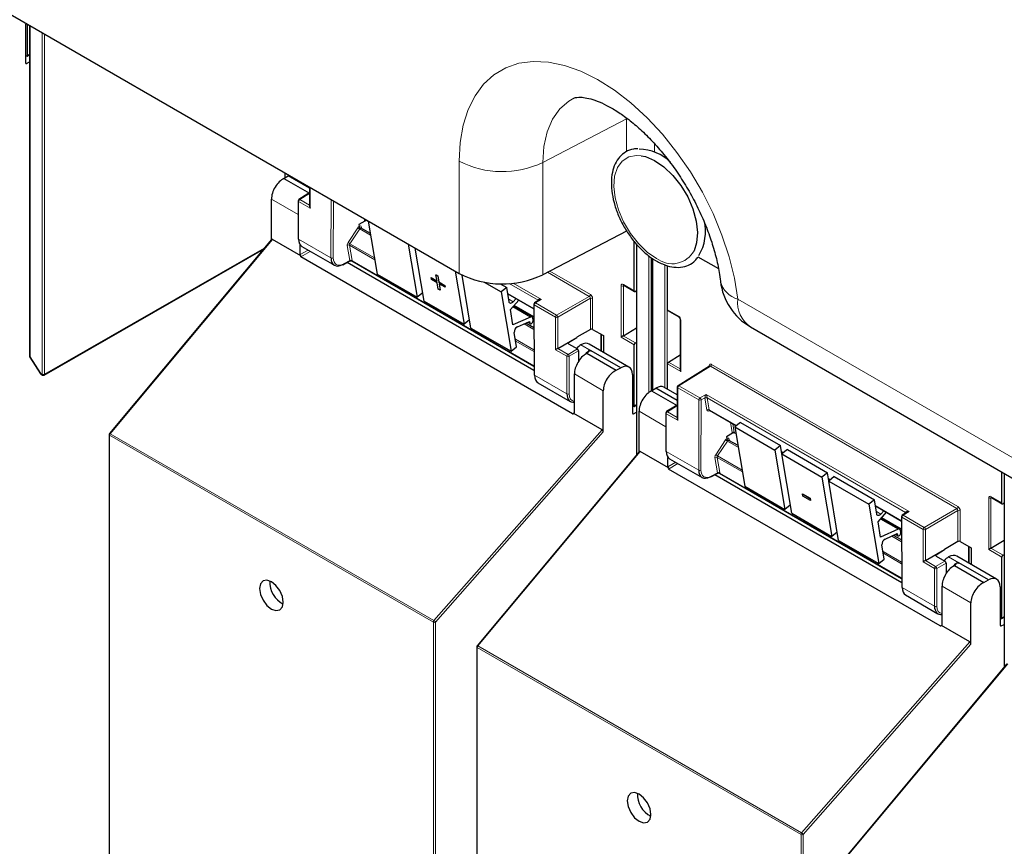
# Paper-space layout 'Blatt2' of a CAD drawing. Header units: millimetres. Extents: x 5 to 418, y 2 to 292.
# Tile 7 of 100: x 115 to 135, y 114 to 131. Entities that reach past the tile are written whole.
import ezdxf

# ---------------------------------------------------------------- set-up
doc = ezdxf.new("R2010")
doc.units = ezdxf.units.MM

psp = doc.layouts.new('Blatt2')

# ---------------------------------------------------------------- linework, layer by layer
at = {"color": 7, "linetype": 'Continuous', "lineweight": 25}
for p, q in [((108.244, 134.605), (123.925, 125.553)), ((114.99, 130.69), (114.99, 129.895)), ((115.03, 130.047), (115.03, 130.687)), ((115.073, 130.662), (115.073, 123.847)), ((115.007, 130.034), (114.99, 130.043)), ((115.024, 130.032), (115.073, 130.063)), ((115.013, 129.881), (115.073, 129.913)), ((120.329, 127.628), (120.329, 127.519)), ((120.314, 127.51), (120.403, 127.565)), ((120.314, 127.51), (120.842, 127.205)), ((120.842, 127.311), (120.403, 127.565)), ((120.808, 127.194), (120.622, 127.079)), ((120.842, 127.182), (120.825, 127.192)), ((120.842, 127.332), (120.842, 126.933)), ((120.055, 126.248), (120.055, 127.085)), ((120.606, 127.05), (120.606, 126.274)), ((121.978, 126.633), (121.855, 126.562)), ((122.025, 126.642), (122.053, 126.626)), ((122.051, 126.634), (122.234, 125.542)), ((121.855, 126.562), (121.862, 126.522)), ((121.862, 126.522), (121.862, 126.521)), ((122.094, 126.379), (121.908, 126.487)), ((127.372, 126.424), (125.645, 125.527)), ((120.06, 126.253), (116.718, 122.255)), ((120.659, 125.92), (120.079, 126.255)), ((127.532, 125.197), (127.532, 126.211)), ((115.372, 123.461), (119.891, 126.051)), ((120.651, 125.945), (120.651, 126.138)), ((120.684, 126.109), (121.353, 125.722)), ((122.876, 126.158), (123.059, 125.066)), ((123.201, 124.984), (123.018, 126.076)), ((127.575, 126.162), (127.575, 121.811)), ((126.261, 122.664), (120.662, 125.896)), ((121.534, 125.733), (121.679, 125.811)), ((125.465, 123.553), (121.615, 125.777)), ((121.712, 125.811), (125.465, 123.644)), ((127.903, 125.866), (127.903, 123.147)), ((128.843, 125.897), (129.264, 125.654)), ((123.843, 125.6), (124.026, 124.508)), ((128.215, 124.803), (128.215, 125.716)), ((122.234, 125.542), (123.059, 125.066)), ((123.345, 125.468), (123.346, 125.469)), ((123.352, 125.43), (123.345, 125.468)), ((123.345, 125.468), (123.467, 125.398)), ((123.346, 125.469), (123.466, 125.4)), ((123.473, 125.36), (123.352, 125.43)), ((123.446, 125.524), (123.447, 125.525)), ((123.467, 125.398), (123.446, 125.524)), ((123.446, 125.524), (123.483, 125.503)), ((123.447, 125.525), (123.484, 125.504)), ((123.494, 125.233), (123.473, 125.36)), ((123.483, 125.503), (123.484, 125.504)), ((123.483, 125.503), (123.504, 125.377)), ((123.484, 125.504), (123.505, 125.378)), ((123.504, 125.377), (123.505, 125.378)), ((123.504, 125.377), (123.625, 125.306)), ((123.505, 125.378), (123.627, 125.307)), ((124.167, 124.426), (123.984, 125.521)), ((124.438, 125.374), (124.787, 125.172)), ((123.531, 125.212), (123.494, 125.233)), ((123.632, 125.268), (123.51, 125.338)), ((123.51, 125.338), (123.531, 125.212)), ((123.512, 125.337), (123.533, 125.213)), ((123.531, 125.212), (123.533, 125.213)), ((123.625, 125.306), (123.627, 125.307)), ((123.625, 125.306), (123.632, 125.268)), ((123.627, 125.307), (123.633, 125.269)), ((123.632, 125.268), (123.633, 125.269)), ((124.767, 125.342), (124.903, 125.263)), ((124.903, 125.263), (124.787, 125.172)), ((124.787, 125.172), (124.992, 123.95)), ((124.953, 124.968), (124.903, 125.263)), ((127.313, 125.312), (127.539, 125.182)), ((127.575, 125.194), (127.554, 125.183)), ((123.172, 125.154), (123.059, 125.066)), ((123.201, 124.984), (124.026, 124.508)), ((124.925, 125.136), (125.462, 124.825)), ((124.979, 124.811), (125.15, 125.006)), ((125.097, 125.036), (125.037, 124.967)), ((125.567, 125.001), (125.478, 124.946)), ((125.032, 124.493), (124.979, 124.811)), ((125.426, 124.657), (125.04, 124.88)), ((125.052, 124.894), (125.463, 124.657)), ((125.462, 124.918), (125.466, 123.469)), ((128.222, 124.788), (128.448, 124.657)), ((124.138, 124.596), (124.026, 124.508)), ((125.39, 124.656), (125.032, 124.493)), ((125.123, 124.452), (125.374, 124.567)), ((125.337, 124.55), (125.389, 124.52)), ((125.374, 124.567), (125.379, 124.536)), ((125.449, 124.59), (125.442, 124.63)), ((125.463, 124.588), (125.448, 124.596)), ((128.478, 124.604), (128.478, 123.564)), ((124.167, 124.426), (124.992, 123.95)), ((125.463, 124.434), (125.296, 124.531)), ((126.626, 124.402), (126.348, 124.238)), ((126.673, 124.402), (126.898, 124.272)), ((127.306, 124.268), (127.575, 124.434)), ((129.923, 124.453), (137.176, 120.266)), ((125.108, 124.041), (125.059, 124.336)), ((125.954, 124.009), (126.348, 124.236)), ((126.177, 124.129), (126.348, 124.236)), ((126.348, 124.238), (126.348, 124.236)), ((126.853, 123.954), (126.853, 124.298)), ((126.898, 124.272), (126.898, 123.928)), ((124.992, 123.95), (125.108, 124.041)), ((126.178, 124.102), (126.358, 123.998)), ((126.382, 123.957), (126.382, 123.744)), ((127.421, 123.626), (126.601, 124.099)), ((126.612, 123.97), (126.636, 123.957)), ((126.636, 123.957), (126.644, 123.962)), ((127.252, 123.611), (126.644, 123.962)), ((127.532, 122.83), (127.532, 124.083)), ((127.554, 124.123), (127.575, 124.137)), ((115.079, 123.829), (115.299, 123.488)), ((126.553, 123.908), (126.538, 123.898)), ((126.553, 123.908), (127.16, 123.558)), ((128.238, 123.729), (128.478, 123.877)), ((127.16, 123.558), (127.252, 123.611)), ((128.215, 123.168), (128.215, 123.689)), ((129.081, 123.642), (128.432, 123.241)), ((115.311, 123.477), (115.339, 123.461)), ((126.297, 122.686), (126.297, 123.482)), ((127.492, 123.472), (127.492, 122.678)), ((125.544, 123.303), (126.213, 122.917)), ((126.892, 122.291), (126.892, 123.138)), ((127.888, 123.137), (127.977, 123.192)), ((127.888, 123.137), (128.416, 122.832)), ((128.416, 122.939), (127.977, 123.192)), ((128.416, 123.052), (128.141, 123.211)), ((128.416, 123.212), (128.416, 122.561)), ((127.509, 122.816), (127.492, 122.826)), ((127.526, 122.815), (127.575, 122.846)), ((128.382, 122.821), (128.196, 122.706)), ((128.416, 122.81), (128.399, 122.82)), ((129.082, 122.736), (129.635, 122.416)), ((126.869, 122.335), (126.289, 122.67)), ((127.515, 122.664), (127.575, 122.696)), ((127.629, 121.876), (127.629, 122.713)), ((128.18, 122.678), (128.18, 121.902)), ((129.72, 122.482), (129.604, 122.392)), ((129.604, 122.392), (130.429, 121.916)), ((129.604, 122.392), (129.808, 121.17)), ((129.72, 122.482), (130.545, 122.006)), ((116.711, 122.234), (116.711, 104.342)), ((129.552, 122.261), (129.429, 122.19)), ((129.429, 122.19), (129.436, 122.149)), ((129.436, 122.149), (129.436, 122.149)), ((129.668, 122.007), (129.482, 122.114)), ((129.599, 122.27), (129.627, 122.253)), ((130.545, 122.006), (130.429, 121.916)), ((130.429, 121.916), (130.633, 120.693)), ((130.573, 121.836), (130.545, 122.006)), ((130.686, 121.924), (130.57, 121.834)), ((130.686, 121.924), (131.511, 121.448)), ((127.634, 121.881), (124.293, 117.883)), ((128.233, 121.548), (127.653, 121.882)), ((128.225, 121.572), (128.225, 121.765)), ((128.258, 121.736), (128.927, 121.35)), ((130.566, 121.879), (130.601, 121.858)), ((130.57, 121.834), (131.395, 121.358)), ((130.775, 120.612), (130.57, 121.834)), ((133.835, 118.292), (128.236, 121.524)), ((129.108, 121.361), (129.253, 121.439)), ((133.04, 119.181), (129.189, 121.404)), ((129.286, 121.438), (133.039, 119.272)), ((131.511, 121.448), (131.395, 121.358)), ((131.395, 121.358), (131.6, 120.136)), ((131.539, 121.278), (131.511, 121.448)), ((131.532, 121.321), (131.568, 121.301)), ((131.652, 121.367), (131.536, 121.276)), ((131.652, 121.367), (132.477, 120.89)), ((135.106, 120.825), (135.106, 121.461)), ((135.149, 121.436), (135.149, 117.438)), ((129.808, 121.17), (130.633, 120.693)), ((131.536, 121.276), (132.361, 120.8)), ((131.741, 120.054), (131.536, 121.276)), ((130.996, 121.012), (130.997, 121.013)), ((130.996, 121.012), (131.155, 120.92)), ((131.004, 120.968), (130.996, 121.012)), ((130.997, 121.013), (131.156, 120.921)), ((131.162, 120.876), (131.004, 120.968)), ((131.155, 120.92), (131.156, 120.921)), ((131.155, 120.92), (131.162, 120.876)), ((131.156, 120.921), (131.163, 120.877)), ((134.887, 120.94), (135.113, 120.809)), ((130.746, 120.782), (130.633, 120.693)), ((131.162, 120.876), (131.163, 120.877)), ((132.477, 120.89), (132.361, 120.8)), ((132.361, 120.8), (132.566, 119.578)), ((132.527, 120.596), (132.477, 120.89)), ((132.499, 120.763), (133.036, 120.453)), ((135.149, 120.822), (135.128, 120.811)), ((130.775, 120.612), (131.6, 120.136)), ((132.553, 120.438), (132.724, 120.633)), ((132.671, 120.664), (132.611, 120.595)), ((133, 120.285), (132.614, 120.508)), ((132.626, 120.522), (133.037, 120.285)), ((133.036, 120.545), (133.04, 119.097)), ((133.141, 120.629), (133.052, 120.574)), ((132.606, 120.12), (132.553, 120.438)), ((131.713, 120.224), (131.6, 120.136)), ((132.965, 120.284), (132.606, 120.12)), ((132.697, 120.08), (132.948, 120.194)), ((133.037, 120.062), (132.87, 120.158)), ((132.911, 120.177), (132.963, 120.147)), ((132.948, 120.194), (132.953, 120.164)), ((133.023, 120.218), (133.016, 120.258)), ((133.037, 120.215), (133.022, 120.224)), ((131.741, 120.054), (132.566, 119.578)), ((132.682, 119.668), (132.633, 119.963)), ((134.2, 120.03), (133.922, 119.866)), ((134.247, 120.03), (134.473, 119.9)), ((134.427, 119.581), (134.427, 119.926)), ((134.473, 119.9), (134.473, 119.555)), ((134.88, 119.895), (135.149, 120.061)), ((133.528, 119.637), (133.922, 119.864)), ((133.751, 119.757), (133.922, 119.864)), ((133.752, 119.729), (133.932, 119.625)), ((133.922, 119.866), (133.922, 119.864)), ((134.996, 119.253), (134.175, 119.727)), ((135.106, 118.458), (135.106, 119.71)), ((135.128, 119.751), (135.149, 119.765)), ((132.566, 119.578), (132.682, 119.668)), ((133.956, 119.584), (133.956, 119.372)), ((134.128, 119.535), (134.112, 119.526)), ((134.128, 119.535), (134.734, 119.185)), ((134.186, 119.598), (134.21, 119.584)), ((134.21, 119.584), (134.218, 119.589)), ((134.826, 119.238), (134.218, 119.589)), ((133.871, 118.313), (133.871, 119.11)), ((134.734, 119.185), (134.826, 119.238)), ((135.066, 119.1), (135.066, 118.305)), ((133.118, 118.931), (133.787, 118.544)), ((134.466, 117.919), (134.466, 118.766)), ((135.1, 118.442), (135.149, 118.473)), ((134.443, 117.963), (133.863, 118.297)), ((135.083, 118.444), (135.066, 118.454)), ((135.089, 118.291), (135.149, 118.324)), ((124.285, 117.861), (124.285, 99.969)), ((135.208, 117.509), (131.867, 113.51))]:
    psp.add_line(p, q, dxfattribs=at)
at = {"color": 7, "linetype": 'Continuous', "lineweight": 18}
for p, q in [((115.083, 130.657), (115.083, 123.834)), ((115.332, 123.476), (115.332, 130.513)), ((115.379, 130.486), (115.379, 123.476)), ((115.03, 130.047), (115.073, 130.074)), ((114.99, 129.895), (115.013, 129.881)), ((127.372, 128.738), (125.645, 127.84)), ((127.372, 128.062), (127.372, 128.738)), ((127.945, 128.23), (127.945, 128.056)), ((123.925, 125.553), (123.925, 127.866)), ((125.645, 127.84), (125.645, 125.527)), ((120.339, 127.623), (120.339, 127.525)), ((120.825, 127.192), (120.639, 127.077)), ((120.852, 127.326), (120.852, 126.901)), ((120.606, 126.767), (120.055, 127.085)), ((120.616, 127.037), (120.616, 126.261)), ((120.852, 126.901), (120.616, 127.037)), ((120.639, 127.077), (120.842, 126.96)), ((121.283, 125.875), (121.287, 127.075)), ((121.333, 127.048), (121.33, 125.875)), ((121.972, 126.649), (121.966, 126.683)), ((122.018, 126.653), (122.051, 126.634)), ((122.018, 126.653), (122.018, 126.653)), ((121.636, 126.192), (121.838, 126.496)), ((121.876, 126.47), (121.674, 126.166)), ((121.876, 126.47), (122.1, 126.34)), ((121.913, 126.508), (121.918, 126.481)), ((122.084, 126.385), (122.092, 126.39)), ((120.079, 126.255), (116.733, 122.252)), ((120.616, 126.261), (121.283, 125.875)), ((115.379, 123.476), (119.909, 126.073)), ((120.651, 125.945), (120.81, 126.036)), ((120.857, 126.009), (120.662, 125.896)), ((121.671, 125.819), (121.619, 126.132)), ((122.185, 125.836), (121.665, 126.136)), ((121.665, 126.136), (121.718, 125.823)), ((121.674, 126.166), (122.178, 125.875)), ((127.585, 126.151), (127.585, 121.822)), ((121.542, 125.749), (121.671, 125.819)), ((121.719, 125.814), (125.465, 123.651)), ((127.834, 123.105), (127.834, 125.912)), ((127.881, 125.88), (127.881, 123.134)), ((127.913, 125.859), (127.913, 123.153)), ((126.603, 125.081), (125.743, 125.578)), ((125.792, 125.603), (126.626, 125.122)), ((128.162, 123.198), (128.162, 125.732)), ((128.209, 125.718), (128.209, 123.171)), ((125.548, 125.002), (124.951, 125.346)), ((125.039, 125.354), (125.617, 125.02)), ((127.259, 124.241), (127.259, 125.3)), ((127.306, 125.328), (127.532, 125.197)), ((127.321, 125.308), (127.306, 125.3)), ((127.306, 125.3), (127.306, 124.268)), ((124.923, 125.143), (125.462, 124.832)), ((124.944, 125.021), (125.037, 124.967)), ((125.617, 125.02), (125.495, 124.945)), ((125.549, 124.99), (125.548, 125.002)), ((125.93, 124.693), (126.603, 125.081)), ((126.626, 125.041), (125.954, 124.652)), ((126.626, 124.402), (126.626, 125.041)), ((126.673, 125.04), (126.673, 124.402)), ((129.664, 125.026), (136.917, 120.838)), ((125.027, 124.866), (125.39, 124.656)), ((125.056, 124.899), (125.463, 124.664)), ((125.472, 124.904), (125.475, 123.455)), ((125.907, 124.653), (125.472, 124.904)), ((125.495, 124.945), (125.93, 124.693)), ((128.215, 124.803), (128.441, 124.672)), ((125.347, 124.554), (125.379, 124.536)), ((125.463, 124.577), (125.45, 124.584)), ((125.907, 123.982), (125.907, 124.653)), ((125.954, 124.652), (125.954, 124.009)), ((128.488, 124.591), (128.488, 123.531)), ((125.262, 124.515), (125.463, 124.399)), ((125.081, 124.199), (125.464, 123.978)), ((125.464, 123.943), (125.088, 124.16)), ((126.844, 123.959), (126.844, 124.304)), ((127.532, 124.083), (127.259, 124.241)), ((127.305, 124.267), (127.554, 124.123)), ((126.143, 123.846), (125.907, 123.982)), ((125.954, 124.009), (126.166, 123.887)), ((126.166, 123.887), (126.358, 123.998)), ((126.177, 124.129), (126.177, 124.102)), ((126.382, 123.957), (126.19, 123.846)), ((126.432, 124.084), (126.644, 123.962)), ((115.083, 123.834), (115.304, 123.493)), ((126.143, 123.07), (126.143, 123.846)), ((126.19, 123.846), (126.19, 123.07)), ((128.488, 123.531), (128.215, 123.689)), ((128.238, 123.729), (128.478, 123.59)), ((129.098, 123.641), (128.449, 123.239)), ((129.074, 123.638), (129.074, 123.654)), ((134.177, 120.709), (129.098, 123.641)), ((129.121, 123.681), (134.2, 120.749)), ((115.304, 123.493), (115.332, 123.476)), ((125.475, 123.455), (126.143, 123.07)), ((126.892, 123.138), (126.297, 123.482)), ((128.861, 122.947), (128.426, 123.199)), ((128.426, 123.199), (128.426, 122.528)), ((128.449, 123.239), (128.885, 122.988)), ((128.858, 121.503), (128.861, 122.947)), ((128.885, 122.988), (129.011, 123.061)), ((128.908, 122.947), (128.904, 121.503)), ((128.987, 122.993), (128.908, 122.947)), ((129.029, 122.742), (128.988, 122.985)), ((129.011, 123.061), (133.191, 120.648)), ((133.122, 120.629), (129.034, 122.989)), ((129.034, 122.989), (129.075, 122.747)), ((127.532, 122.83), (127.575, 122.857)), ((128.399, 122.82), (128.213, 122.705)), ((129.102, 122.724), (129.059, 122.718)), ((129.075, 122.747), (129.64, 122.42)), ((126.261, 122.664), (126.297, 122.686)), ((127.492, 122.677), (127.515, 122.664)), ((128.18, 122.394), (127.629, 122.713)), ((128.19, 122.664), (128.19, 121.888)), ((128.426, 122.528), (128.19, 122.664)), ((128.213, 122.705), (128.416, 122.588)), ((123.405, 118.401), (126.869, 122.335)), ((129.546, 122.276), (129.51, 122.488)), ((129.563, 122.458), (129.592, 122.28)), ((123.392, 118.369), (116.72, 122.22)), ((116.72, 122.22), (116.72, 104.328)), ((116.733, 122.252), (123.405, 118.401)), ((126.892, 122.291), (123.438, 118.369)), ((129.21, 121.82), (129.412, 122.124)), ((129.487, 122.135), (129.492, 122.109)), ((129.592, 122.28), (129.625, 122.261)), ((129.45, 122.098), (129.248, 121.794)), ((129.45, 122.098), (129.675, 121.968)), ((129.658, 122.013), (129.666, 122.017)), ((127.653, 121.882), (124.307, 117.879)), ((128.19, 121.888), (128.858, 121.503)), ((129.246, 121.446), (129.193, 121.759)), ((129.759, 121.464), (129.24, 121.764)), ((129.24, 121.764), (129.292, 121.45)), ((129.248, 121.794), (129.753, 121.502)), ((130.565, 121.887), (130.607, 121.862)), ((128.225, 121.572), (128.384, 121.664)), ((128.431, 121.637), (128.236, 121.524)), ((129.116, 121.376), (129.246, 121.446)), ((129.293, 121.442), (133.039, 119.279)), ((131.531, 121.329), (131.573, 121.305)), ((134.833, 119.868), (134.833, 120.928)), ((134.88, 120.955), (135.106, 120.825)), ((134.895, 120.935), (134.88, 120.928)), ((134.88, 120.928), (134.88, 119.895)), ((132.497, 120.771), (133.036, 120.46)), ((133.504, 120.321), (134.177, 120.709)), ((132.518, 120.648), (132.611, 120.595)), ((132.601, 120.493), (132.965, 120.284)), ((132.63, 120.526), (133.037, 120.292)), ((133.046, 120.532), (133.05, 119.083)), ((133.481, 120.28), (133.046, 120.532)), ((133.191, 120.648), (133.069, 120.572)), ((133.069, 120.572), (133.504, 120.321)), ((133.124, 120.618), (133.122, 120.629)), ((134.2, 120.668), (133.528, 120.28)), ((134.2, 120.03), (134.2, 120.668)), ((134.247, 120.668), (134.247, 120.03)), ((132.836, 120.143), (133.037, 120.027)), ((132.921, 120.182), (132.953, 120.164)), ((133.037, 120.204), (133.024, 120.212)), ((133.481, 119.61), (133.481, 120.28)), ((133.528, 120.28), (133.528, 119.637)), ((134.418, 119.587), (134.418, 119.931)), ((134.879, 119.895), (135.128, 119.751)), ((132.656, 119.826), (133.038, 119.605)), ((133.039, 119.57), (132.662, 119.788)), ((133.751, 119.757), (133.751, 119.73)), ((134.006, 119.712), (134.218, 119.589)), ((135.106, 119.71), (134.833, 119.868)), ((133.717, 119.474), (133.481, 119.61)), ((133.528, 119.637), (133.74, 119.514)), ((133.74, 119.514), (133.932, 119.625)), ((133.956, 119.584), (133.764, 119.473)), ((133.717, 118.698), (133.717, 119.474)), ((133.764, 119.473), (133.764, 118.697)), ((133.05, 119.083), (133.717, 118.698)), ((134.466, 118.766), (133.871, 119.11)), ((135.106, 118.458), (135.149, 118.484)), ((123.392, 100.477), (123.392, 118.369)), ((123.438, 118.369), (123.438, 100.477)), ((133.835, 118.292), (133.871, 118.314)), ((135.066, 118.305), (135.089, 118.291)), ((124.307, 117.879), (130.979, 114.028)), ((130.979, 114.028), (134.443, 117.963)), ((134.466, 117.919), (131.012, 113.996)), ((130.966, 113.996), (124.295, 117.848)), ((124.295, 117.848), (124.295, 99.956)), ((135.227, 117.51), (131.882, 113.507)), ((130.966, 96.104), (130.966, 113.996)), ((131.012, 113.996), (131.012, 96.105))]:
    psp.add_line(p, q, dxfattribs=at)
at = {"color": 7, "linetype": 'Continuous', "lineweight": 18, "flags": 128}
for points in [[(123.925, 127.866), (123.945, 128.253), (124.007, 128.61), (124.109, 128.932), (124.25, 129.216), (124.428, 129.456), (124.64, 129.649), (124.883, 129.792), (125.154, 129.884), (125.449, 129.923), (125.763, 129.909), (126.092, 129.841), (126.432, 129.721), (126.776, 129.55), (127.122, 129.331), (127.463, 129.068), (127.794, 128.762), (128.112, 128.421), (128.41, 128.047), (128.686, 127.646), (128.934, 127.225), (129.153, 126.79), (129.337, 126.345), (129.485, 125.899), (129.595, 125.457), (129.664, 125.026)], [(126.286, 129.165), (126.182, 129.105), (125.994, 128.943), (125.844, 128.73), (125.734, 128.471), (125.667, 128.172), (125.645, 127.84)], [(127.992, 125.865), (127.8, 125.995), (127.616, 126.17), (127.45, 126.38), (127.31, 126.614), (127.203, 126.862), (127.135, 127.11), (127.109, 127.346), (127.126, 127.558), (127.186, 127.736), (127.284, 127.87), (127.418, 127.955), (127.579, 127.985), (127.676, 127.978)], [(115.083, 123.834), (115.08, 123.832), (115.079, 123.83), (115.079, 123.829), (115.079, 123.829)], [(115.299, 123.488), (115.299, 123.488), (115.3, 123.489), (115.301, 123.49), (115.304, 123.493)], [(116.718, 122.255), (116.72, 122.256), (116.722, 122.256), (116.725, 122.255), (116.729, 122.254), (116.733, 122.252)], [(124.293, 117.883), (124.294, 117.883), (124.296, 117.884), (124.299, 117.883), (124.303, 117.882), (124.307, 117.879)]]:
    psp.add_lwpolyline(points, dxfattribs=at)
at = {"color": 7, "linetype": 'Continuous', "lineweight": 25, "flags": 128}
for points in [[(127.676, 127.978), (127.759, 127.96), (127.951, 127.879), (128.143, 127.749), (128.327, 127.574), (128.493, 127.364), (128.632, 127.13), (128.739, 126.882), (128.807, 126.634), (128.833, 126.398), (128.816, 126.186), (128.763, 126.02)], [(125.037, 124.967), (125.024, 124.954), (125.01, 124.945), (124.997, 124.939), (124.984, 124.937), (124.973, 124.939), (124.963, 124.946), (124.957, 124.955), (124.953, 124.968)], [(125.379, 124.536), (125.384, 124.524), (125.394, 124.518), (125.407, 124.519), (125.42, 124.526), (125.433, 124.54), (125.443, 124.556), (125.449, 124.574), (125.449, 124.59)], [(132.611, 120.595), (132.598, 120.582), (132.584, 120.573), (132.571, 120.567), (132.558, 120.565), (132.547, 120.567), (132.537, 120.573), (132.531, 120.583), (132.527, 120.596)], [(132.953, 120.164), (132.958, 120.152), (132.968, 120.146), (132.981, 120.146), (132.994, 120.154), (133.007, 120.167), (133.017, 120.184), (133.023, 120.202), (133.023, 120.218)], [(120.056, 119.201), (119.963, 119.233), (119.884, 119.218), (119.831, 119.157), (119.813, 119.06), (119.831, 118.942), (119.884, 118.82), (119.963, 118.714), (120.056, 118.639), (120.149, 118.606), (120.228, 118.622), (120.281, 118.682), (120.299, 118.779), (120.281, 118.898), (120.228, 119.019), (120.149, 119.126), (120.056, 119.201)], [(127.63, 114.828), (127.537, 114.861), (127.458, 114.845), (127.405, 114.785), (127.387, 114.688), (127.405, 114.57), (127.458, 114.448), (127.537, 114.341), (127.63, 114.266), (127.723, 114.234), (127.802, 114.249), (127.855, 114.31), (127.874, 114.407), (127.855, 114.525), (127.802, 114.647), (127.723, 114.753), (127.63, 114.828)]]:
    psp.add_lwpolyline(points, dxfattribs=at)
at = {"color": 7, "linetype": 'Continuous', "lineweight": 25}
for centre, radius, start, end in [((127.6, 127.134), 0.984, 46.4276, 87.986), ((120.64, 127.05), 0.0333, 121.7291, 180), ((128.064, 126.416), 0.935, 328.1635, 13.9668), ((120.622, 126.275), 0.016, 184.1293, 247.1908), ((121.528, 125.749), 0.0165, 233.6157, 292.9576), ((124.811, 127.273), 1.935, 242.7384, 295.5295), ((130.548, 125.536), 1.25, 186.6105, 240.0027), ((125.495, 124.918), 0.0333, 121.7318, 180.1525), ((125.408, 124.627), 0.0339, 4.7698, 122.1417), ((125.18, 124.344), 0.122, 118.1691, 184.1411), ((115.107, 123.847), 0.0333, 180, 212.8939), ((115.327, 123.506), 0.0333, 212.8939, 240.0027), ((115.356, 123.49), 0.0333, 240.0027, 299.8241), ((125.482, 123.47), 0.0164, 185.2459, 246.429), ((128.449, 123.212), 0.0333, 121.7291, 180), ((128.214, 122.678), 0.0333, 121.7291, 180), ((116.744, 122.234), 0.0333, 140.1152, 180), ((128.196, 121.903), 0.016, 184.1293, 247.1908), ((129.102, 121.376), 0.0165, 233.6157, 292.9576), ((133.069, 120.545), 0.0333, 121.7318, 180.1525), ((132.983, 120.255), 0.0339, 4.7698, 122.1417), ((132.755, 119.972), 0.122, 118.1691, 184.1411), ((120.518, 119.186), 0.495, 176.4112, 243.5834), ((133.056, 119.098), 0.0164, 185.2459, 246.429), ((124.318, 117.861), 0.0333, 140.1152, 180), ((128.092, 114.814), 0.495, 176.4112, 243.5834)]:
    psp.add_arc(centre, radius, start, end, dxfattribs=at)
at = {"color": 7, "linetype": 'Continuous', "lineweight": 18}
for centre, radius, start, end in [((124.811, 129.586), 1.935, 242.7384, 295.5295), ((120.622, 127.051), 0.016, 184.1293, 247.1908), ((120.667, 127.034), 0.0514, 123.2297, 177.3477), ((120.629, 127.064), 0.0162, 53.4892, 117.3259), ((121.998, 126.613), 0.0449, 63.9209, 126.4321), ((122.095, 126.834), 0.425, 232.6804, 238.9253), ((121.925, 126.491), 0.0204, 123.7902, 182.0212), ((121.893, 126.53), 0.425, 232.6804, 238.9253), ((121.646, 126.096), 0.0449, 63.9209, 126.4321), ((128.312, 126.267), 0.514, 231.5151, 331.2669), ((121.307, 125.921), 0.0512, 242.4759, 296.7416), ((121.698, 125.783), 0.0449, 63.9209, 126.4321), ((121.695, 125.781), 0.0408, 54.9274, 123.3475), ((121.525, 125.747), 0.0167, 303.6026, 5.3504), ((129.796, 125.513), 0.505, 193.9427, 254.838), ((127.283, 125.346), 0.0514, 242.6565, 296.7662), ((127.323, 125.326), 0.0165, 173.888, 234.7998), ((125.539, 124.989), 0.018, 17.5405, 64.455), ((125.538, 124.984), 0.0203, 30.4838, 61.6846), ((126.575, 125.124), 0.0514, 303.2297, 357.3477), ((126.649, 124.995), 0.0514, 62.6565, 116.7662), ((130.263, 124.952), 0.603, 172.9554, 235.7325), ((125.478, 124.919), 0.0164, 185.2459, 246.429), ((125.523, 124.902), 0.0514, 123.2297, 177.3477), ((125.485, 124.931), 0.0167, 54.4655, 116.3558), ((125.959, 124.65), 0.0514, 123.2297, 177.3477), ((125.931, 124.698), 0.0514, 242.6565, 296.7662), ((125.901, 124.649), 0.0529, 3.5222, 56.4778), ((128.457, 124.67), 0.0161, 172.9606, 235.6794), ((128.495, 124.606), 0.0169, 186.7025, 245.4816), ((115.09, 123.849), 0.0165, 185.0787, 246.2415), ((126.194, 123.844), 0.0514, 123.2297, 177.3477), ((126.167, 123.892), 0.0514, 242.6565, 296.7662), ((126.137, 123.843), 0.0529, 3.5222, 56.4778), ((129.066, 123.638), 0.0182, 19.2634, 64.3043), ((129.07, 123.684), 0.0514, 303.2297, 357.3477), ((115.32, 123.491), 0.0164, 173.7073, 234.9805), ((115.356, 123.522), 0.0512, 242.6145, 297.3277), ((115.349, 123.474), 0.0164, 173.7073, 234.9805), ((115.363, 123.474), 0.016, 303.9171, 7.1826), ((128.432, 123.213), 0.016, 184.1293, 247.1908), ((128.477, 123.196), 0.0514, 123.2297, 177.3477), ((128.439, 123.226), 0.0162, 53.4892, 117.3259), ((126.167, 123.116), 0.0514, 242.6565, 296.7662), ((128.913, 122.945), 0.0514, 123.2297, 177.3477), ((128.885, 122.993), 0.0512, 242.4759, 296.7416), ((128.855, 122.944), 0.0528, 3.4149, 56.4832), ((129.011, 122.948), 0.0504, 62.6429, 117.9178), ((129.015, 122.949), 0.0449, 63.9209, 126.4321), ((129.055, 122.706), 0.0449, 63.9209, 126.4321), ((129.083, 122.714), 0.0238, 102.175, 169.771), ((128.196, 122.679), 0.016, 184.1293, 247.1908), ((128.241, 122.662), 0.0514, 123.2297, 177.3477), ((128.204, 122.692), 0.0162, 53.4892, 117.3259), ((116.727, 122.235), 0.0165, 185.0787, 246.2415), ((116.772, 122.218), 0.0515, 138.52, 177.2636), ((129.669, 122.462), 0.425, 232.6804, 238.9253), ((129.499, 122.118), 0.0204, 123.7902, 182.0212), ((129.573, 122.24), 0.0449, 63.9209, 126.4321), ((129.22, 121.723), 0.0449, 63.9209, 126.4321), ((129.467, 122.158), 0.425, 232.6804, 238.9253), ((128.881, 121.548), 0.0512, 242.4759, 296.7416), ((129.099, 121.375), 0.0167, 303.6026, 5.3504), ((129.272, 121.41), 0.0449, 63.9209, 126.4321), ((129.269, 121.408), 0.0408, 54.9274, 123.3475), ((134.857, 120.973), 0.0514, 242.6565, 296.7662), ((134.897, 120.953), 0.0165, 173.888, 234.7998), ((134.149, 120.752), 0.0514, 303.2297, 357.3477), ((133.052, 120.547), 0.0164, 185.2459, 246.429), ((133.097, 120.529), 0.0514, 123.2297, 177.3477), ((133.059, 120.559), 0.0167, 54.4655, 116.3558), ((133.114, 120.617), 0.018, 17.5405, 64.455), ((133.112, 120.611), 0.0203, 30.4838, 61.6846), ((134.223, 120.622), 0.0514, 62.6565, 116.7662), ((133.533, 120.278), 0.0514, 123.2297, 177.3477), ((133.475, 120.277), 0.0529, 3.5222, 56.4778), ((133.505, 120.326), 0.0514, 242.6565, 296.7662), ((133.768, 119.471), 0.0514, 123.2297, 177.3477), ((133.711, 119.47), 0.0529, 3.5222, 56.4778), ((133.741, 119.519), 0.0514, 242.6565, 296.7662), ((133.741, 118.743), 0.0514, 242.6565, 296.7662), ((123.443, 118.366), 0.0515, 138.52, 177.2636), ((123.415, 118.414), 0.0514, 242.6565, 296.7662), ((123.346, 118.305), 0.112, 34.6783, 58.7001), ((124.301, 117.863), 0.0165, 185.0787, 246.2415), ((124.346, 117.845), 0.0515, 138.52, 177.2636), ((131.017, 113.994), 0.0515, 138.52, 177.2636), ((130.921, 113.933), 0.112, 34.6783, 58.7001), ((130.989, 114.042), 0.0514, 242.6565, 296.7662)]:
    psp.add_arc(centre, radius, start, end, dxfattribs=at)
at = {"color": 7, "linetype": 'Continuous', "lineweight": 25}
for centre, major_axis, ratio, start_param, end_param in [((115.007, 130.061), (-0.0167, 0.0289), 0.577206, 2.356428, 3.92692), ((115.014, 129.908), (0.0171, 0.0286), 0.587369, 2.36515, 3.918493), ((120.287, 127.223), (0.162, 0.291), 0.567218, 0.660989, 2.347686), ((120.825, 127.165), (-0.0167, 0.0289), 0.577206, 5.498021, 6.300635), ((120.875, 126.914), (-0.0236, 0.0408), 0.577335, 0.785358, 1.570756), ((120.079, 126.224), (-0.0148, 0.0325), 0.565458, 5.613623, 6.548363), ((120.848, 126.399), (0.163, 0.291), 0.568242, 2.348502, 3.133981), ((120.674, 125.931), (-0.0167, 0.0289), 0.577557, 0.785632, 1.615746), ((120.71, 125.952), (0.0505, 0.054), 0.359583, 2.484661, 3.225039), ((121.523, 126.009), (0.171, 0.286), 0.584752, 2.365594, 3.918937), ((127.555, 125.211), (0.0162, 0.0291), 0.567218, 2.347686, 3.866122), ((128.239, 124.816), (0.0171, 0.0286), 0.587369, 2.36515, 3.150629), ((126.649, 124.388), (0.0333, 0.0008), 0.592198, 0.771607, 2.32495), ((127.283, 124.254), (0.0333, 0.0192), 0.00007, 0.837717, 2.356154), ((127.283, 124.282), (0.0333, 0.0016), 0.606667, 5.416362, 5.451269), ((125.931, 123.996), (0.0333, 0.0192), 0.00007, 0.802811, 2.356154), ((126.201, 124.116), (0.0333, 0.0005), 0.587275, 2.373339, 3.917956), ((126.432, 123.812), (0.163, 0.291), 0.568242, 0.777706, 1.182052), ((126.358, 123.97), (-0.0167, 0.0289), 0.577557, 3.927224, 5.497716), ((126.432, 123.812), (0.171, 0.286), 0.586378, 0.008105, 0.793422), ((126.62, 123.703), (0.162, 0.291), 0.566193, 0.810986, 1.231266), ((126.644, 123.69), (0.162, 0.291), 0.567218, 0.77689, 0.811796), ((127.555, 124.097), (0.0162, 0.0291), 0.567218, 0.82925, 2.347686), ((126.528, 123.62), (0.162, 0.291), 0.567218, 0.735275, 2.347686), ((127.132, 123.272), (0.171, 0.286), 0.587369, 0.678453, 2.36515), ((127.252, 123.339), (0.171, 0.286), 0.587369, 5.506743, 7.077539), ((128.239, 123.702), (0.0171, 0.0286), 0.587369, 0.846713, 2.36515), ((128.512, 123.545), (-0.0236, 0.0408), 0.577335, 0.785358, 1.570756), ((125.707, 123.594), (0.162, 0.291), 0.569814, 2.347111, 3.13259), ((127.861, 122.851), (0.162, 0.291), 0.567218, 0.660989, 2.347686), ((127.977, 122.92), (0.162, 0.291), 0.567218, 6.274758, 7.060075), ((126.382, 123.204), (0.171, 0.286), 0.586378, 2.364218, 3.568607), ((127.509, 122.844), (-0.0167, 0.0289), 0.577206, 2.356428, 3.92692), ((128.399, 122.792), (-0.0167, 0.0289), 0.577206, 5.498021, 6.300635), ((126.308, 122.721), (0.0487, 0.0552), 0.363623, 3.214844, 3.955221), ((126.273, 122.699), (-0.0167, 0.0289), 0.577206, 3.096806, 3.92692), ((127.516, 122.691), (0.0171, 0.0286), 0.587369, 2.36515, 3.918493), ((128.449, 122.542), (-0.0236, 0.0408), 0.577335, 0.785358, 1.570756), ((126.869, 122.305), (-0.0146, 0.0323), 0.574256, 4.046328, 5.609201), ((127.653, 121.852), (-0.0148, 0.0325), 0.565458, 5.613623, 6.548363), ((128.422, 122.027), (0.163, 0.291), 0.568242, 2.348502, 3.133981), ((128.249, 121.559), (-0.0167, 0.0289), 0.577557, 0.785632, 1.615746), ((128.285, 121.579), (0.0505, 0.054), 0.359583, 2.484661, 3.225039), ((129.097, 121.637), (0.171, 0.286), 0.584752, 2.365594, 3.918937), ((135.129, 120.838), (0.0162, 0.0291), 0.567218, 2.347686, 3.866122), ((134.224, 120.016), (0.0333, 0.0008), 0.592198, 0.771607, 2.32495), ((134.857, 119.882), (0.0333, 0.0192), 0.00007, 0.837717, 2.356154), ((134.857, 119.909), (0.0333, 0.0016), 0.606667, 5.416362, 5.451269), ((133.775, 119.744), (0.0333, 0.0005), 0.587275, 2.373339, 3.917956), ((134.006, 119.44), (0.163, 0.291), 0.568242, 0.777706, 1.182052), ((134.006, 119.44), (0.171, 0.286), 0.586378, 0.008105, 0.793422), ((135.129, 119.724), (0.0162, 0.0291), 0.567218, 0.82925, 2.347686), ((133.505, 119.623), (0.0333, 0.0192), 0.00007, 0.802811, 2.356154), ((134.102, 119.248), (0.162, 0.291), 0.567218, 0.735275, 2.347686), ((133.932, 119.598), (-0.0167, 0.0289), 0.577557, 3.927224, 5.497716), ((134.194, 119.331), (0.162, 0.291), 0.566193, 0.810986, 1.231265), ((134.218, 119.317), (0.162, 0.291), 0.567218, 0.77689, 0.811796), ((134.826, 118.966), (0.171, 0.286), 0.587369, 5.506743, 7.077539), ((133.282, 119.221), (0.162, 0.291), 0.569814, 2.347111, 3.13259), ((134.706, 118.899), (0.171, 0.286), 0.587369, 0.678453, 2.36515), ((133.956, 118.832), (0.171, 0.286), 0.586378, 2.364218, 3.568607), ((133.882, 118.348), (0.0487, 0.0552), 0.363623, 3.214844, 3.955221), ((133.847, 118.327), (-0.0167, 0.0289), 0.577206, 3.096806, 3.92692), ((135.09, 118.319), (0.0171, 0.0286), 0.587369, 2.36515, 3.918493), ((135.083, 118.471), (-0.0167, 0.0289), 0.577206, 2.356428, 3.92692), ((134.443, 117.932), (-0.0146, 0.0323), 0.574256, 4.046328, 5.609201)]:
    psp.add_ellipse(centre, major_axis=major_axis, ratio=ratio, start_param=start_param, end_param=end_param, dxfattribs=at)
at = {"color": 7, "linetype": 'Continuous', "lineweight": 18}
for centre, major_axis, ratio, start_param, end_param in [((122.019, 126.684), (0.0344, 0.0571), 0.585558, 2.54121, 2.90933), ((122.042, 126.67), (0.0177, 0.0283), 0.593469, 2.552372, 3.163319), ((121.868, 126.472), (0.0344, 0.0571), 0.585558, 0.939456, 1.494012), ((121.868, 126.471), (0.0323, 0.0583), 0.568962, 5.662266, 7.184369), ((121.891, 126.458), (0.0177, 0.0283), 0.593469, 0.941753, 1.505175), ((121.892, 126.458), (0.0157, 0.0294), 0.560319, 6.263818, 7.183844), ((121.666, 126.168), (0.0344, 0.0571), 0.585558, 1.494012, 2.54121), ((121.689, 126.154), (0.0177, 0.0283), 0.593469, 1.505175, 2.552372), ((121.546, 125.995), (0.155, 0.257), 0.585558, 2.366677, 3.92002), ((121.647, 125.832), (-0.0241, 0.0247), 0.35216, 3.652218, 3.840823), ((121.696, 125.858), (0.0212, 0.0476), 0.236756, 2.827209, 3.438277), ((121.696, 125.858), (-0.0197, 0.0482), 0.23661, 2.84514, 3.456086), ((121.671, 125.85), (-0.0408, 0.0535), 0.467927, 3.678044, 3.866649), ((127.306, 125.273), (-0.0333, 0.0578), 0.576853, 5.499542, 7.069425), ((127.33, 125.287), (-0.0183, 0.028), 0.55464, 6.20273, 7.03952), ((125.617, 124.993), (0.0697, -0.0149), 0.370375, 1.655752, 3.22932), ((125.57, 125.02), (0.0157, 0.0294), 0.560319, 2.356971, 2.511278), ((125.617, 124.993), (0.0692, 0.017), 0.370371, 1.485914, 2.288556), ((126.602, 125.054), (-0.0167, 0.0289), 0.598058, 3.927226, 5.497718), ((126.626, 125.067), (-0.0333, 0.0577), 0.577557, 3.927224, 5.497716), ((128.441, 124.618), (-0.0333, 0.0578), 0.577908, 3.92875, 5.498633), ((129.121, 123.627), (-0.0333, 0.0578), 0.577206, 5.498021, 7.068512), ((129.098, 123.613), (-0.0158, 0.0294), 0.576503, 5.515406, 6.31802), ((126.405, 123.19), (0.154, 0.257), 0.587369, 2.36515, 3.406946), ((129.011, 123.034), (0.0211, 0.0489), 0.234251, 1.089993, 2.663561), ((129.035, 123.02), (0.0344, 0.0571), 0.585558, 2.386902, 2.54121), ((129.011, 123.034), (-0.0202, 0.0487), 0.214465, 3.634049, 5.207618), ((129.058, 123.006), (0.0177, 0.0283), 0.593469, 2.398065, 2.552372), ((129.076, 122.778), (0.0344, 0.0571), 0.585558, 2.54121, 3.588407), ((129.099, 122.764), (0.0177, 0.0283), 0.593469, 2.552372, 3.163319), ((129.442, 122.099), (0.0344, 0.0571), 0.585558, 0.939456, 1.494012), ((129.442, 122.098), (0.0323, 0.0583), 0.568962, 5.662266, 7.184369), ((129.466, 122.085), (0.0157, 0.0294), 0.560319, 6.263818, 7.183844), ((129.593, 122.312), (0.0344, 0.0571), 0.585558, 2.54121, 2.90933), ((129.616, 122.298), (0.0177, 0.0283), 0.593469, 2.552372, 3.163319), ((129.466, 122.085), (0.0177, 0.0283), 0.593469, 0.941753, 1.505175), ((129.24, 121.795), (0.0344, 0.0571), 0.585558, 1.494012, 2.54121), ((129.264, 121.781), (0.0177, 0.0283), 0.593469, 1.505175, 2.552372), ((129.12, 121.623), (0.155, 0.257), 0.585558, 2.366677, 3.92002), ((129.222, 121.46), (-0.0241, 0.0247), 0.35216, 3.652218, 3.840823), ((129.27, 121.486), (0.0212, 0.0476), 0.236756, 2.827209, 3.438277), ((129.27, 121.486), (-0.0197, 0.0482), 0.23661, 2.84514, 3.456086), ((129.245, 121.478), (-0.0408, 0.0535), 0.467927, 3.678044, 3.866649), ((134.88, 120.901), (-0.0333, 0.0578), 0.576853, 5.499542, 7.069425), ((134.904, 120.914), (-0.0183, 0.028), 0.55464, 6.20273, 7.03952), ((134.176, 120.681), (-0.0167, 0.0289), 0.598058, 3.927226, 5.497718), ((134.2, 120.695), (-0.0333, 0.0577), 0.577557, 3.927224, 5.497716), ((133.191, 120.621), (0.0697, -0.0149), 0.370375, 1.655752, 3.22932), ((133.144, 120.648), (0.0157, 0.0294), 0.560319, 2.356971, 2.511278), ((133.191, 120.621), (0.0692, 0.017), 0.370371, 1.485914, 2.288556), ((133.98, 118.818), (0.154, 0.257), 0.587369, 2.36515, 3.406946)]:
    psp.add_ellipse(centre, major_axis=major_axis, ratio=ratio, start_param=start_param, end_param=end_param, dxfattribs=at)
at = {"color": 7, "linetype": 'Continuous', "lineweight": 25}
for points, knots in [([(126.288, 129.165), (126.296, 129.169), (126.311, 129.177), (126.377, 129.187), (126.48, 129.183), (126.624, 129.156), (126.806, 129.094), (127.012, 128.995), (127.238, 128.858), (127.476, 128.681), (127.721, 128.466), (127.965, 128.216), (128.204, 127.933), (128.43, 127.623), (128.638, 127.292), (128.825, 126.947), (128.985, 126.595), (129.116, 126.243), (129.216, 125.901), (129.277, 125.616), (129.298, 125.453), (129.306, 125.392)], [0, 0, 0, 0, 0.0653877, 0.1200799, 0.1708283, 0.2244252, 0.2758021, 0.3267546, 0.3779307, 0.429693, 0.4821683, 0.53533, 0.5890737, 0.6432579, 0.6977252, 0.7523127, 0.8068333, 0.8610926, 0.9149322, 0.9682057, 1, 1, 1, 1]), ([(127.602, 128.121), (127.572, 128.12), (127.483, 128.12), (127.353, 128.063), (127.224, 127.959), (127.131, 127.813), (127.073, 127.635), (127.052, 127.428), (127.07, 127.198), (127.125, 126.956), (127.216, 126.712), (127.337, 126.476), (127.486, 126.256), (127.656, 126.062), (127.832, 125.905), (127.951, 125.832), (128.007, 125.798)], [0, 0, 0, 0, 0.037901, 0.111761, 0.183666, 0.255268, 0.328296, 0.403168, 0.479003, 0.554948, 0.63076, 0.706474, 0.782186, 0.85799, 0.933992, 1, 1, 1, 1]), ([(122.021, 126.643), (122.019, 126.643), (122.009, 126.643), (121.993, 126.64), (121.982, 126.635), (121.978, 126.633)], [0, 0, 0, 0, 0.142295, 0.638048, 1, 1, 1, 1]), ([(122.021, 126.643), (122.021, 126.643), (122.02, 126.643), (122.023, 126.643), (122.024, 126.642), (122.025, 126.642)], [0, 0, 0, 0, 0.0661116, 0.7708905, 1, 1, 1, 1]), ([(121.862, 126.521), (121.862, 126.519), (121.863, 126.513), (121.868, 126.503), (121.875, 126.494), (121.882, 126.487), (121.886, 126.484), (121.888, 126.483), (121.888, 126.483)], [0, 0, 0, 0, 0.214711, 0.429422, 0.644123, 0.858848, 0.965995, 1, 1, 1, 1]), ([(121.908, 126.487), (121.907, 126.487), (121.905, 126.488), (121.904, 126.491), (121.904, 126.49), (121.904, 126.49)], [0, 0, 0, 0, 0.223305, 0.977467, 1, 1, 1, 1]), ([(121.68, 125.811), (121.683, 125.813), (121.688, 125.815), (121.699, 125.816), (121.707, 125.814), (121.71, 125.812), (121.71, 125.812)], [0, 0, 0, 0, 0.2268396, 0.6168211, 0.9956835, 1, 1, 1, 1]), ([(128.007, 125.798), (128.041, 125.781), (128.14, 125.73), (128.303, 125.682), (128.488, 125.673), (128.653, 125.72), (128.774, 125.794), (128.824, 125.864), (128.841, 125.889)], [0, 0, 0, 0, 0.106595, 0.309226, 0.511216, 0.708608, 0.900053, 1, 1, 1, 1]), ([(127.309, 125.314), (127.309, 125.314), (127.309, 125.314), (127.312, 125.313), (127.313, 125.312)], [0, 0, 0, 0, 0.59177, 1, 1, 1, 1]), ([(128.448, 124.657), (128.45, 124.656), (128.454, 124.653), (128.462, 124.645), (128.47, 124.634), (128.475, 124.622), (128.478, 124.611), (128.478, 124.607), (128.478, 124.604)], [0, 0, 0, 0, 0.161224, 0.32474, 0.5035149, 0.6909923, 0.8583236, 1, 1, 1, 1]), ([(126.612, 123.97), (126.612, 123.97), (126.612, 123.97), (126.613, 123.97), (126.612, 123.969), (126.61, 123.966), (126.599, 123.952), (126.581, 123.932), (126.562, 123.915), (126.553, 123.908)], [0, 0, 0, 0, 0.001889, 0.004446, 0.011168, 0.040889, 0.158687, 0.629671, 1, 1, 1, 1]), ([(129.084, 123.645), (129.084, 123.645), (129.085, 123.646), (129.083, 123.643), (129.082, 123.642), (129.081, 123.642)], [0, 0, 0, 0, 0.234585, 0.918463, 1, 1, 1, 1]), ([(129.078, 122.737), (129.078, 122.737), (129.079, 122.737), (129.081, 122.736), (129.082, 122.735)], [0, 0, 0, 0, 0.523722, 1, 1, 1, 1]), ([(129.436, 122.149), (129.436, 122.146), (129.438, 122.14), (129.443, 122.13), (129.449, 122.121), (129.456, 122.115), (129.46, 122.112), (129.462, 122.111), (129.462, 122.11)], [0, 0, 0, 0, 0.214711, 0.429422, 0.644123, 0.858848, 0.965995, 1, 1, 1, 1]), ([(129.482, 122.115), (129.481, 122.115), (129.479, 122.116), (129.478, 122.119), (129.478, 122.118), (129.478, 122.118)], [0, 0, 0, 0, 0.223305, 0.977467, 1, 1, 1, 1]), ([(129.595, 122.271), (129.593, 122.271), (129.583, 122.27), (129.567, 122.268), (129.557, 122.263), (129.552, 122.261)], [0, 0, 0, 0, 0.142295, 0.638048, 1, 1, 1, 1]), ([(129.595, 122.271), (129.595, 122.271), (129.595, 122.271), (129.597, 122.271), (129.598, 122.27), (129.599, 122.269)], [0, 0, 0, 0, 0.066112, 0.770891, 1, 1, 1, 1]), ([(129.255, 121.439), (129.257, 121.44), (129.262, 121.443), (129.273, 121.443), (129.281, 121.442), (129.284, 121.439), (129.284, 121.439)], [0, 0, 0, 0, 0.22684, 0.616821, 0.995683, 1, 1, 1, 1]), ([(134.883, 120.942), (134.883, 120.942), (134.883, 120.942), (134.886, 120.94), (134.887, 120.94)], [0, 0, 0, 0, 0.59177, 1, 1, 1, 1]), ([(134.186, 119.598), (134.186, 119.598), (134.187, 119.598), (134.187, 119.598), (134.186, 119.597), (134.184, 119.593), (134.173, 119.58), (134.155, 119.559), (134.136, 119.543), (134.128, 119.535)], [0, 0, 0, 0, 0.001889, 0.004446, 0.011168, 0.040889, 0.158687, 0.629671, 1, 1, 1, 1])]:
    psp.add_open_spline(points, degree=3, knots=knots, dxfattribs=at)

doc.saveas('drawing.dxf')
